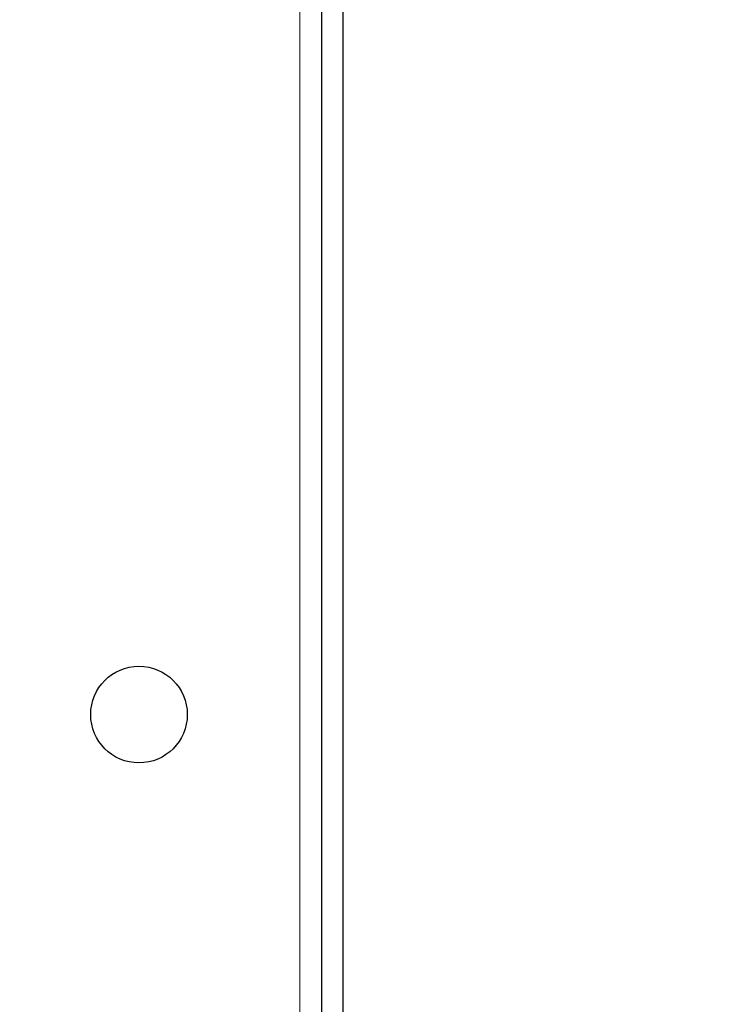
# Model space of a CAD drawing. Header units: millimetres. Extents: x 5 to 418, y 2 to 292.
# Tile 20 of 87: x 143 to 154, y 113 to 128. Entities that reach past the tile are written whole.
import ezdxf

# ---------------------------------------------------------------- set-up
doc = ezdxf.new("R2010")
doc.units = ezdxf.units.MM
doc.layers.add('SLD-0', color=7, linetype='Continuous')
doc.styles.add('SLDTEXTSTYLE0', font='TXT', dxfattribs={"width": 0.605})
doc.dimstyles.new('SLDDIMSTYLE0', dxfattribs={"dimtxt": 3.5, "dimasz": 3.302, "dimexe": 0, "dimexo": 0.0625, "dimgap": 0.875, "dimtad": 1, "dimdec": 0, "dimlfac": 6, "dimrnd": 1e-09, "dimzin": 12, "dimdsep": 46, "dimtxsty": 'SLDTEXTSTYLE0', "dimsah": 1, "dimcen": 0.09, "dimadec": 0, "dimazin": 3, "dimtfac": 1, "dimtofl": 0, "dimtmove": 0, "dimatfit": 3, "dimfxl": 1, "dimfrac": 2, "dimtolj": 1, "dimtzin": 12, "dimarcsym": 0})

# ---------------------------------------------------------------- blocks, each defined once
blk = doc.blocks.new('_D')
at = {"layer": 'SLD-0', "color": 7}
for p, q in [((147.348, 252.039), (159.015, 252.039)), ((158.015, 81.225), (158.015, 252.039)), ((131.17, 81.225), (159.015, 81.225))]:
    blk.add_line(p, q, dxfattribs=at)
for points in [[(158.015, 252.039), (157.507, 248.737), (158.523, 248.737)], [(158.015, 81.225), (158.523, 84.527), (157.507, 84.527)]]:
    blk.add_solid(points, dxfattribs=at)
at = {"layer": 'SLD-0', "color": 7, "insert": (153.503, 161.285), "char_height": 3.5, "attachment_point": 1, "rotation": 90, "style": 'SLDTEXTSTYLE0'}
blk.add_mtext('1025', dxfattribs=at)

msp = doc.modelspace()

# ---------------------------------------------------------------- linework, layer by layer
at = {"color": 7, "linetype": 'Continuous', "lineweight": 18}
msp.add_line((147.3484, 252.0387), (147.3484, 92.8721), dxfattribs=at)
at = {"color": 7, "linetype": 'Continuous', "lineweight": 25}
for p, q in [((147.6817, 135.8683), (147.6817, 93.7054)), ((148.0151, 135.8683), (148.0151, 93.7054))]:
    msp.add_line(p, q, dxfattribs=at)
msp.add_circle((144.8484, 117.1221), 0.75, dxfattribs=at)

# ---------------------------------------------------------------- dimensions: what is measured, and where the dimension line sits
at = {"layer": 'SLD-0', "color": 7}
dim = msp.add_linear_dim(base=(158.0151, 252.0387), p1=(131.1702, 81.2249), p2=(147.3484, 252.0387), angle=90, dimstyle='SLDDIMSTYLE0', dxfattribs=at)
dim.commit()
dim.dimension.update_dxf_attribs({"geometry": '_D', "text_midpoint": (158.0151, 166.6318), "dimtype": 160})

doc.saveas('drawing.dxf')
